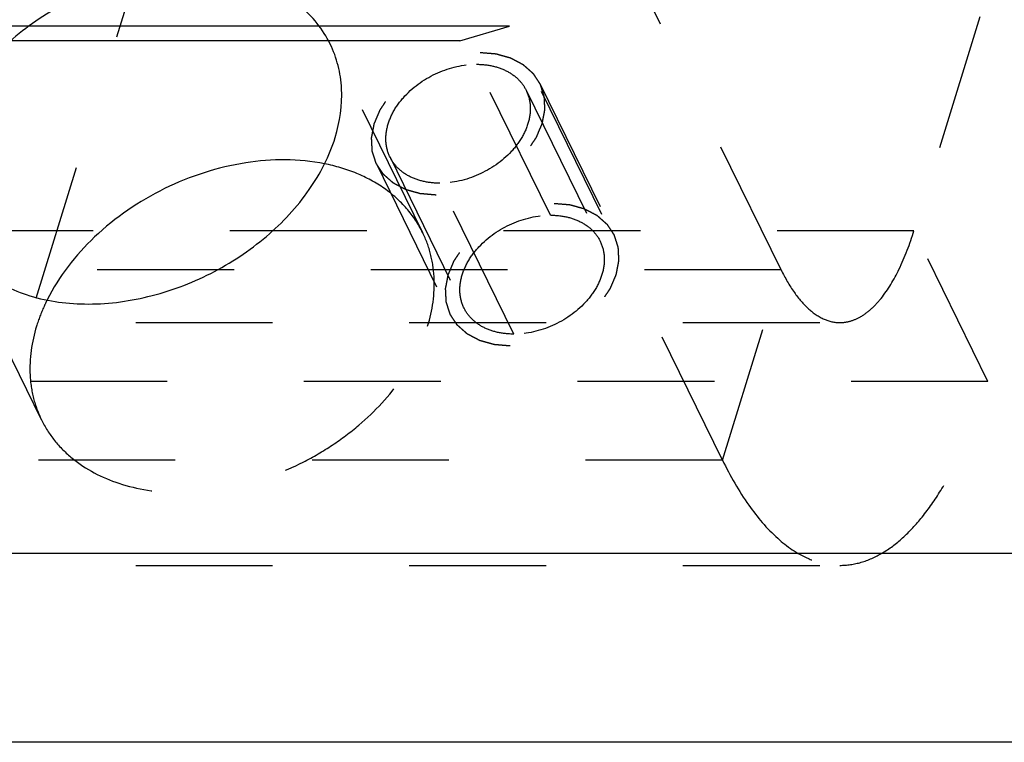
# Model space of a CAD drawing. Header units: millimetres. Extents: x 0 to 410, y 0 to 287.
# Tile 36 of 57: x 231 to 247, y 195 to 207. Entities that reach past the tile are written whole.
import ezdxf

# ---------------------------------------------------------------- set-up
doc = ezdxf.new("R2010")
doc.units = ezdxf.units.MM
doc.header["$LTSCALE"] = 22.55
doc.linetypes.add('HIDDEN', pattern=[0.2, 0.1, -0.1])
doc.layers.get('0').update_dxf_attribs({"linetype": 'CONTINUOUS'})
doc.layers.add('1_ASSI', color=7, linetype='CONTINUOUS')
doc.layers.add('DEFAULT_2', color=8, linetype='HIDDEN')

msp = doc.modelspace()

# ---------------------------------------------------------------- linework, layer by layer
at = {"color": 7, "linetype": 'Continuous'}
for p, q in [((238.90738, 206.99717), (222.78881, 206.99717)), ((238.08671, 206.7546), (238.90738, 206.99717)), ((238.08671, 206.7546), (221.96815, 206.7546)), ((297.4653, 198.30857), (216.87246, 198.30857)), ((298.99051, 195.20052), (218.39767, 195.20052))]:
    msp.add_line(p, q, dxfattribs=at)
at = {"layer": '1_ASSI', "color": 8, "linetype": 'HIDDEN'}
for p, q in [((237.47372, 203.59653), (235.94852, 206.70458)), ((239.58017, 203.88404), (238.36, 206.37048)), ((239.17959, 205.942), (240.39975, 203.45556)), ((236.93526, 204.84064), (238.15542, 202.3542)), ((238.97501, 201.92572), (237.75484, 204.41216)), ((231.1896, 200.51274), (229.66439, 203.62079))]:
    msp.add_line(p, q, dxfattribs=at)
at = {"layer": '1_ASSI', "color": 7, "linetype": 'Continuous'}
for points, knots in [([(235.94847, 206.70467), (235.88939, 206.82506), (235.74218, 207.05594), (235.34214, 207.45676), (234.65668, 207.80948), (233.68711, 207.94954), (232.64179, 207.82048), (231.78662, 207.50079), (231.15016, 207.13028), (230.57608, 206.6999), (229.9892, 206.07229), (229.67698, 205.46765), (229.58274, 205.16269)], [0, 0, 0, 0, 0.05078529, 0.10270961, 0.21303523, 0.33541714, 0.46863586, 0.60791278, 0.67793426, 0.74701649, 0.87911485, 1, 1, 1, 1]), ([(236.03017, 205.16269), (236.11025, 205.42184), (236.17024, 205.82833), (236.09231, 206.35082), (236.00394, 206.59165), (235.94847, 206.70467)], [0, 0, 0, 0, 0.51611691, 0.76043173, 1, 1, 1, 1]), ([(229.66444, 203.6207), (229.72352, 203.50032), (229.87073, 203.26943), (230.27077, 202.86861), (230.95623, 202.51589), (231.92579, 202.37583), (232.97112, 202.50489), (233.82629, 202.82458), (234.46275, 203.19509), (235.03682, 203.62547), (235.62371, 204.25308), (235.93593, 204.85772), (236.03017, 205.16269)], [0, 0, 0, 0, 0.05078529, 0.10270961, 0.21303523, 0.33541714, 0.46863586, 0.60791278, 0.67793426, 0.74701649, 0.87911485, 1, 1, 1, 1]), ([(235.85608, 204.73138), (235.43127, 204.81635), (234.50874, 204.81121), (233.19076, 204.38182), (232.04438, 203.60248), (231.47541, 202.87615), (231.28249, 202.48818)], [0, 0, 0, 0, 0.24048316, 0.4999733, 0.75947796, 1, 1, 1, 1])]:
    msp.add_open_spline(points, degree=3, knots=knots, dxfattribs=at)
at = {"layer": '1_ASSI', "color": 8, "linetype": 'HIDDEN'}
for points, knots in [([(236.93516, 204.84086), (236.8991, 204.91439), (236.85401, 205.08182), (236.8798, 205.3487), (236.99104, 205.61464), (237.24506, 205.95138), (237.7025, 206.26684), (238.14251, 206.37048), (238.36, 206.37048)], [0, 0, 0, 0, 0.10177839, 0.20973896, 0.32753444, 0.45553243, 0.7296948, 1, 1, 1, 1]), ([(238.36, 206.37048), (238.45005, 206.37048), (238.62413, 206.35323), (238.86316, 206.26968), (239.05684, 206.13239), (239.14732, 206.00776), (239.17968, 205.94178)], [0, 0, 0, 0, 0.27793404, 0.53496802, 0.77314169, 1, 1, 1, 1]), ([(239.17968, 205.94178), (239.21575, 205.86825), (239.26084, 205.70082), (239.23504, 205.43394), (239.12381, 205.168), (238.86978, 204.83126), (238.41234, 204.5158), (237.97233, 204.41216), (237.75484, 204.41216)], [0, 0, 0, 0, 0.10177839, 0.20973896, 0.32753444, 0.45553243, 0.7296948, 1, 1, 1, 1]), ([(237.75484, 204.41216), (237.6648, 204.41216), (237.49071, 204.42941), (237.25168, 204.51296), (237.058, 204.65025), (236.96752, 204.77487), (236.93516, 204.84086)], [0, 0, 0, 0, 0.27793404, 0.53496802, 0.77314169, 1, 1, 1, 1]), ([(237.47368, 203.59662), (237.40345, 203.73971), (237.22125, 204.01257), (236.84578, 204.3454), (236.38224, 204.59388), (236.03675, 204.69525), (235.85608, 204.73138)], [0, 0, 0, 0, 0.23398401, 0.47525706, 0.72952366, 1, 1, 1, 1]), ([(238.15533, 202.35442), (238.11926, 202.42795), (238.07417, 202.59538), (238.09997, 202.86226), (238.2112, 203.1282), (238.46523, 203.46494), (238.92267, 203.7804), (239.36268, 203.88404), (239.58017, 203.88404)], [0, 0, 0, 0, 0.10177839, 0.20973896, 0.32753444, 0.45553243, 0.7296948, 1, 1, 1, 1]), ([(239.58017, 203.88404), (239.67022, 203.88404), (239.8443, 203.86679), (240.08333, 203.78324), (240.27701, 203.64595), (240.36749, 203.52132), (240.39985, 203.45534)], [0, 0, 0, 0, 0.27793404, 0.53496802, 0.77314169, 1, 1, 1, 1]), ([(237.55538, 202.05464), (237.63546, 202.31379), (237.69545, 202.72028), (237.61752, 203.24277), (237.52914, 203.4836), (237.47368, 203.59662)], [0, 0, 0, 0, 0.51611691, 0.76043173, 1, 1, 1, 1]), ([(240.39985, 203.45534), (240.43591, 203.38181), (240.481, 203.21438), (240.45521, 202.9475), (240.34398, 202.68156), (240.08995, 202.34482), (239.63251, 202.02936), (239.1925, 201.92572), (238.97501, 201.92572)], [0, 0, 0, 0, 0.10177839, 0.20973896, 0.32753444, 0.45553243, 0.7296948, 1, 1, 1, 1]), ([(231.28249, 202.48818), (231.26478, 202.45257), (231.19805, 202.31169), (231.14223, 202.16557), (231.10795, 202.05464)], [0, 0, 0, 0, 0.2551158, 1, 1, 1, 1]), ([(238.97501, 201.92572), (238.88496, 201.92572), (238.71088, 201.94297), (238.47185, 202.02652), (238.27817, 202.16381), (238.18769, 202.28843), (238.15533, 202.35442)], [0, 0, 0, 0, 0.27793404, 0.53496802, 0.77314169, 1, 1, 1, 1]), ([(231.10795, 202.05464), (231.02787, 201.79549), (230.96788, 201.38899), (231.04581, 200.8665), (231.13418, 200.62567), (231.18965, 200.51265)], [0, 0, 0, 0, 0.51611691, 0.76043173, 1, 1, 1, 1]), ([(231.18965, 200.51265), (231.24873, 200.39227), (231.39594, 200.16138), (231.79598, 199.76056), (232.48144, 199.40784), (233.451, 199.26778), (234.49633, 199.39684), (235.3515, 199.71653), (235.98796, 200.08704), (236.56203, 200.51742), (237.14892, 201.14503), (237.46114, 201.74967), (237.55538, 202.05464)], [0, 0, 0, 0, 0.05078529, 0.10270961, 0.21303523, 0.33541714, 0.46863586, 0.60791278, 0.67793426, 0.74701649, 0.87911485, 1, 1, 1, 1])]:
    msp.add_open_spline(points, degree=3, knots=knots, dxfattribs=at)
at = {"layer": 'DEFAULT_2', "color": 8, "linetype": 'HIDDEN'}
for p, q in [((251.98681, 224.387), (245.57206, 203.62883)), ((237.08841, 221.90056), (230.67366, 201.14239)), ((253.20698, 221.90056), (246.79222, 201.14239)), ((243.38362, 202.98197), (239.41808, 211.06289)), ((242.41536, 199.84866), (238.44981, 207.92959)), ((239.40402, 206.05213), (240.62419, 203.56569)), ((236.71082, 204.7305), (237.93099, 202.24406)), ((245.57206, 203.62883), (229.45349, 203.62883)), ((246.79222, 201.14239), (245.57206, 203.62883)), ((243.38362, 202.98197), (227.26506, 202.98197)), ((242.41536, 199.84866), (243.38362, 202.98197)), ((228.23332, 202.11527), (244.35189, 202.11527)), ((246.79222, 201.14239), (230.67366, 201.14239)), ((242.41536, 199.84866), (226.29679, 199.84866)), ((228.23332, 198.11527), (244.35189, 198.11527))]:
    msp.add_line(p, q, dxfattribs=at)
for points, knots in [([(237.69432, 204.21633), (237.65075, 204.22006), (237.58549, 204.22583), (237.50901, 204.23194), (237.46579, 204.23632), (237.43203, 204.23713), (237.4034, 204.2474), (237.36344, 204.2578), (237.31408, 204.2719), (237.26461, 204.28572), (237.22981, 204.29521), (237.21024, 204.30104), (237.19465, 204.30424), (237.18259, 204.31191), (237.16528, 204.32057), (237.13557, 204.33647), (237.09278, 204.35876), (237.05024, 204.38132), (237.02019, 204.39684), (237.00341, 204.4061), (236.98974, 204.41192), (236.98019, 204.42207), (236.96602, 204.43409), (236.94189, 204.45584), (236.90702, 204.48651), (236.87246, 204.51742), (236.84791, 204.53884), (236.83439, 204.55137), (236.82283, 204.55995), (236.8167, 204.57169), (236.80663, 204.58624), (236.78989, 204.61222), (236.76548, 204.64904), (236.7414, 204.68604), (236.72418, 204.71177), (236.71487, 204.72672), (236.70643, 204.73723), (236.70353, 204.75042), (236.69774, 204.76708), (236.68851, 204.79667), (236.6748, 204.8387), (236.66144, 204.88087), (236.65171, 204.91026), (236.6467, 204.92722), (236.64142, 204.93947), (236.64195, 204.95356), (236.64063, 204.97171), (236.63927, 205.00377), (236.63678, 205.0494), (236.63466, 205.09514), (236.63278, 205.12706), (236.63227, 205.14543), (236.63032, 205.15884), (236.63436, 205.17365), (236.63766, 205.19291), (236.64441, 205.22684), (236.6535, 205.27519), (236.66295, 205.32357), (236.6692, 205.35746), (236.67329, 205.37678), (236.67489, 205.39139), (236.68213, 205.40556), (236.68981, 205.42461), (236.70416, 205.45788), (236.72431, 205.50542), (236.74416, 205.55302), (236.76102, 205.59093), (236.77091, 205.61985), (236.79135, 205.6469), (236.81491, 205.68362), (236.84573, 205.72926), (236.87568, 205.77514), (236.90063, 205.81147), (236.91688, 205.83969), (236.9425, 205.86422), (236.97337, 205.89823), (237.01318, 205.94024), (237.0522, 205.98262), (237.08434, 206.01603), (237.10614, 206.04234), (237.13669, 206.06392), (237.17435, 206.09435), (237.22254, 206.13175), (237.27012, 206.16968), (237.30876, 206.19925), (237.33639, 206.22342), (237.36913, 206.24002), (237.411, 206.26482), (237.46399, 206.2948), (237.51659, 206.32547), (237.55908, 206.34917), (237.58994, 206.36906), (237.62464, 206.38091), (237.66956, 206.39954), (237.72619, 206.42175), (237.78258, 206.44471), (237.82788, 206.46214), (237.86143, 206.47757), (237.89659, 206.48407), (237.94291, 206.49587), (238.001, 206.50944), (238.05901, 206.52382), (238.10547, 206.53433), (238.14022, 206.54471), (238.17532, 206.54561), (238.22201, 206.55012), (238.30376, 206.55647), (238.37381, 206.56245), (238.42052, 206.56631)], [0, 0, 0, 0, 0.03125, 0.046875, 0.0546875, 0.0625, 0.0703125, 0.078125, 0.09375, 0.109375, 0.1171875, 0.12109375, 0.125, 0.12890625, 0.1328125, 0.140625, 0.15625, 0.171875, 0.1796875, 0.18359375, 0.1875, 0.19140625, 0.1953125, 0.203125, 0.21875, 0.234375, 0.2421875, 0.24609375, 0.25, 0.25390625, 0.2578125, 0.265625, 0.28125, 0.296875, 0.3046875, 0.30859375, 0.3125, 0.31640625, 0.3203125, 0.328125, 0.34375, 0.359375, 0.3671875, 0.37109375, 0.375, 0.37890625, 0.3828125, 0.390625, 0.40625, 0.421875, 0.4296875, 0.43359375, 0.4375, 0.44140625, 0.4453125, 0.453125, 0.46875, 0.484375, 0.4921875, 0.49609375, 0.5, 0.50390625, 0.5078125, 0.515625, 0.53125, 0.546875, 0.5546875, 0.5625, 0.5703125, 0.578125, 0.59375, 0.609375, 0.6171875, 0.625, 0.6328125, 0.640625, 0.65625, 0.671875, 0.6796875, 0.6875, 0.6953125, 0.703125, 0.71875, 0.734375, 0.7421875, 0.75, 0.7578125, 0.765625, 0.78125, 0.796875, 0.8046875, 0.8125, 0.8203125, 0.828125, 0.84375, 0.859375, 0.8671875, 0.875, 0.8828125, 0.890625, 0.90625, 0.921875, 0.9296875, 0.9375, 0.9453125, 0.953125, 0.96875, 1, 1, 1, 1]), ([(238.42052, 206.56631), (238.46409, 206.56258), (238.52936, 206.55681), (238.60583, 206.55069), (238.64905, 206.54632), (238.68281, 206.54551), (238.71144, 206.53523), (238.7514, 206.52484), (238.80076, 206.51074), (238.85024, 206.49691), (238.88504, 206.48743), (238.9046, 206.4816), (238.9202, 206.47839), (238.93225, 206.47073), (238.94956, 206.46206), (238.97928, 206.44617), (239.02206, 206.42388), (239.0646, 206.40131), (239.09465, 206.3858), (239.11144, 206.37653), (239.1251, 206.37072), (239.13465, 206.36056), (239.14883, 206.34854), (239.17296, 206.3268), (239.20782, 206.29612), (239.24239, 206.26522), (239.26693, 206.2438), (239.28045, 206.23126), (239.29201, 206.22269), (239.29814, 206.21095), (239.30821, 206.1964), (239.32495, 206.17042), (239.34937, 206.1336), (239.37344, 206.09659), (239.39066, 206.07087), (239.39998, 206.05592), (239.40842, 206.04541), (239.41131, 206.03221), (239.41711, 206.01555), (239.42634, 205.98597), (239.44005, 205.94394), (239.4534, 205.90177), (239.46313, 205.87238), (239.46814, 205.85541), (239.47343, 205.84317), (239.4729, 205.82907), (239.47422, 205.81093), (239.47558, 205.77887), (239.47807, 205.73323), (239.48019, 205.6875), (239.48206, 205.65558), (239.48257, 205.63721), (239.48452, 205.6238), (239.48048, 205.60899), (239.47718, 205.58973), (239.47043, 205.5558), (239.46134, 205.50745), (239.45189, 205.45906), (239.44565, 205.42518), (239.44155, 205.40585), (239.43995, 205.39125), (239.43271, 205.37707), (239.42503, 205.35803), (239.41068, 205.32476), (239.39054, 205.27722), (239.37068, 205.22961), (239.35382, 205.1917), (239.34393, 205.16278), (239.32349, 205.13574), (239.29993, 205.09901), (239.26911, 205.05338), (239.23917, 205.0075), (239.21421, 204.97117), (239.19796, 204.94295), (239.17234, 204.91842), (239.14147, 204.88441), (239.10166, 204.8424), (239.06264, 204.80002), (239.0305, 204.76661), (239.0087, 204.7403), (238.97815, 204.71872), (238.94049, 204.68828), (238.8923, 204.65089), (238.84472, 204.61296), (238.80608, 204.58338), (238.77846, 204.55921), (238.74571, 204.54261), (238.70385, 204.51782), (238.65086, 204.48783), (238.59826, 204.45716), (238.55576, 204.43347), (238.5249, 204.41358), (238.49021, 204.40173), (238.44529, 204.3831), (238.38866, 204.36089), (238.33227, 204.33793), (238.28696, 204.32049), (238.25341, 204.30507), (238.21825, 204.29857), (238.17193, 204.28676), (238.11384, 204.27319), (238.05583, 204.25882), (238.00937, 204.24831), (237.97463, 204.23793), (237.93952, 204.23702), (237.89284, 204.23251), (237.81108, 204.22616), (237.74103, 204.22019), (237.69432, 204.21633)], [0, 0, 0, 0, 0.03125, 0.046875, 0.0546875, 0.0625, 0.0703125, 0.078125, 0.09375, 0.109375, 0.1171875, 0.12109375, 0.125, 0.12890625, 0.1328125, 0.140625, 0.15625, 0.171875, 0.1796875, 0.18359375, 0.1875, 0.19140625, 0.1953125, 0.203125, 0.21875, 0.234375, 0.2421875, 0.24609375, 0.25, 0.25390625, 0.2578125, 0.265625, 0.28125, 0.296875, 0.3046875, 0.30859375, 0.3125, 0.31640625, 0.3203125, 0.328125, 0.34375, 0.359375, 0.3671875, 0.37109375, 0.375, 0.37890625, 0.3828125, 0.390625, 0.40625, 0.421875, 0.4296875, 0.43359375, 0.4375, 0.44140625, 0.4453125, 0.453125, 0.46875, 0.484375, 0.4921875, 0.49609375, 0.5, 0.50390625, 0.5078125, 0.515625, 0.53125, 0.546875, 0.5546875, 0.5625, 0.5703125, 0.578125, 0.59375, 0.609375, 0.6171875, 0.625, 0.6328125, 0.640625, 0.65625, 0.671875, 0.6796875, 0.6875, 0.6953125, 0.703125, 0.71875, 0.734375, 0.7421875, 0.75, 0.7578125, 0.765625, 0.78125, 0.796875, 0.8046875, 0.8125, 0.8203125, 0.828125, 0.84375, 0.859375, 0.8671875, 0.875, 0.8828125, 0.890625, 0.90625, 0.921875, 0.9296875, 0.9375, 0.9453125, 0.953125, 0.96875, 1, 1, 1, 1]), ([(238.91449, 201.72989), (238.87092, 201.73362), (238.80565, 201.73939), (238.72918, 201.7455), (238.68596, 201.74988), (238.6522, 201.75069), (238.62357, 201.76096), (238.58361, 201.77136), (238.53425, 201.78546), (238.48478, 201.79928), (238.44997, 201.80877), (238.43041, 201.8146), (238.41481, 201.8178), (238.40276, 201.82547), (238.38545, 201.83413), (238.35573, 201.85003), (238.31295, 201.87232), (238.27041, 201.89488), (238.24036, 201.9104), (238.22357, 201.91966), (238.20991, 201.92548), (238.20036, 201.93563), (238.18618, 201.94765), (238.16206, 201.9694), (238.12719, 202.00007), (238.09262, 202.03098), (238.06808, 202.0524), (238.05456, 202.06493), (238.043, 202.07351), (238.03687, 202.08525), (238.0268, 202.0998), (238.01006, 202.12578), (237.98564, 202.1626), (237.96157, 202.1996), (237.94435, 202.22533), (237.93503, 202.24028), (237.92659, 202.25079), (237.9237, 202.26398), (237.9179, 202.28064), (237.90867, 202.31023), (237.89496, 202.35226), (237.88161, 202.39443), (237.87188, 202.42382), (237.86687, 202.44079), (237.86158, 202.45303), (237.86211, 202.46712), (237.86079, 202.48527), (237.85943, 202.51733), (237.85695, 202.56296), (237.85483, 202.6087), (237.85295, 202.64062), (237.85244, 202.65899), (237.85049, 202.6724), (237.85453, 202.68721), (237.85783, 202.70647), (237.86458, 202.7404), (237.87367, 202.78875), (237.88312, 202.83713), (237.88937, 202.87102), (237.89346, 202.89034), (237.89506, 202.90495), (237.9023, 202.91912), (237.90998, 202.93817), (237.92433, 202.97144), (237.94447, 203.01898), (237.96433, 203.06658), (237.98119, 203.10449), (237.99108, 203.13341), (238.01152, 203.16046), (238.03508, 203.19718), (238.0659, 203.24282), (238.09585, 203.2887), (238.1208, 203.32503), (238.13705, 203.35325), (238.16267, 203.37778), (238.19354, 203.41179), (238.23335, 203.4538), (238.27237, 203.49618), (238.30451, 203.52959), (238.32631, 203.5559), (238.35686, 203.57748), (238.39452, 203.60791), (238.44271, 203.64531), (238.49029, 203.68324), (238.52893, 203.71281), (238.55655, 203.73698), (238.5893, 203.75358), (238.63116, 203.77838), (238.68415, 203.80836), (238.73675, 203.83903), (238.77925, 203.86273), (238.81011, 203.88262), (238.8448, 203.89447), (238.88972, 203.9131), (238.94635, 203.93531), (239.00275, 203.95827), (239.04805, 203.97571), (239.0816, 203.99113), (239.11676, 203.99763), (239.16308, 204.00943), (239.22117, 204.023), (239.27918, 204.03738), (239.32564, 204.04789), (239.36038, 204.05827), (239.39549, 204.05917), (239.44217, 204.06368), (239.52393, 204.07003), (239.59398, 204.07601), (239.64069, 204.07987)], [0, 0, 0, 0, 0.03125, 0.046875, 0.0546875, 0.0625, 0.0703125, 0.078125, 0.09375, 0.109375, 0.1171875, 0.12109375, 0.125, 0.12890625, 0.1328125, 0.140625, 0.15625, 0.171875, 0.1796875, 0.18359375, 0.1875, 0.19140625, 0.1953125, 0.203125, 0.21875, 0.234375, 0.2421875, 0.24609375, 0.25, 0.25390625, 0.2578125, 0.265625, 0.28125, 0.296875, 0.3046875, 0.30859375, 0.3125, 0.31640625, 0.3203125, 0.328125, 0.34375, 0.359375, 0.3671875, 0.37109375, 0.375, 0.37890625, 0.3828125, 0.390625, 0.40625, 0.421875, 0.4296875, 0.43359375, 0.4375, 0.44140625, 0.4453125, 0.453125, 0.46875, 0.484375, 0.4921875, 0.49609375, 0.5, 0.50390625, 0.5078125, 0.515625, 0.53125, 0.546875, 0.5546875, 0.5625, 0.5703125, 0.578125, 0.59375, 0.609375, 0.6171875, 0.625, 0.6328125, 0.640625, 0.65625, 0.671875, 0.6796875, 0.6875, 0.6953125, 0.703125, 0.71875, 0.734375, 0.7421875, 0.75, 0.7578125, 0.765625, 0.78125, 0.796875, 0.8046875, 0.8125, 0.8203125, 0.828125, 0.84375, 0.859375, 0.8671875, 0.875, 0.8828125, 0.890625, 0.90625, 0.921875, 0.9296875, 0.9375, 0.9453125, 0.953125, 0.96875, 1, 1, 1, 1]), ([(239.64069, 204.07987), (239.68426, 204.07614), (239.74952, 204.07037), (239.826, 204.06425), (239.86922, 204.05988), (239.90298, 204.05907), (239.93161, 204.04879), (239.97157, 204.0384), (240.02093, 204.0243), (240.0704, 204.01047), (240.10521, 204.00099), (240.12477, 203.99516), (240.14037, 203.99196), (240.15242, 203.98429), (240.16973, 203.97562), (240.19944, 203.95973), (240.24223, 203.93744), (240.28477, 203.91487), (240.31482, 203.89936), (240.3316, 203.89009), (240.34527, 203.88428), (240.35482, 203.87412), (240.36899, 203.8621), (240.39312, 203.84036), (240.42799, 203.80968), (240.46255, 203.77878), (240.4871, 203.75736), (240.50062, 203.74482), (240.51218, 203.73625), (240.51831, 203.72451), (240.52838, 203.70996), (240.54512, 203.68398), (240.56953, 203.64716), (240.59361, 203.61015), (240.61083, 203.58443), (240.62014, 203.56948), (240.62859, 203.55897), (240.63148, 203.54577), (240.63727, 203.52911), (240.6465, 203.49953), (240.66021, 203.4575), (240.67357, 203.41533), (240.6833, 203.38594), (240.68831, 203.36897), (240.69359, 203.35673), (240.69306, 203.34263), (240.69438, 203.32449), (240.69574, 203.29243), (240.69823, 203.24679), (240.70035, 203.20106), (240.70223, 203.16914), (240.70274, 203.15077), (240.70469, 203.13736), (240.70065, 203.12255), (240.69735, 203.10329), (240.6906, 203.06936), (240.68151, 203.02101), (240.67206, 202.97262), (240.66581, 202.93874), (240.66172, 202.91941), (240.66012, 202.90481), (240.65288, 202.89063), (240.6452, 202.87159), (240.63085, 202.83832), (240.6107, 202.79078), (240.59085, 202.74317), (240.57399, 202.70526), (240.5641, 202.67634), (240.54366, 202.6493), (240.5201, 202.61257), (240.48928, 202.56694), (240.45933, 202.52106), (240.43438, 202.48473), (240.41813, 202.45651), (240.39251, 202.43198), (240.36164, 202.39797), (240.32183, 202.35596), (240.28281, 202.31358), (240.25067, 202.28017), (240.22887, 202.25386), (240.19832, 202.23228), (240.16066, 202.20184), (240.11247, 202.16445), (240.06489, 202.12652), (240.02625, 202.09694), (239.99862, 202.07277), (239.96588, 202.05617), (239.92401, 202.03138), (239.87102, 202.00139), (239.81843, 201.97072), (239.77593, 201.94703), (239.74507, 201.92714), (239.71037, 201.91529), (239.66545, 201.89666), (239.60882, 201.87445), (239.55243, 201.85149), (239.50713, 201.83405), (239.47358, 201.81863), (239.43842, 201.81213), (239.3921, 201.80033), (239.33401, 201.78675), (239.276, 201.77238), (239.22954, 201.76187), (239.19479, 201.75149), (239.15969, 201.75058), (239.11301, 201.74607), (239.03125, 201.73972), (238.9612, 201.73375), (238.91449, 201.72989)], [0, 0, 0, 0, 0.03125, 0.046875, 0.0546875, 0.0625, 0.0703125, 0.078125, 0.09375, 0.109375, 0.1171875, 0.12109375, 0.125, 0.12890625, 0.1328125, 0.140625, 0.15625, 0.171875, 0.1796875, 0.18359375, 0.1875, 0.19140625, 0.1953125, 0.203125, 0.21875, 0.234375, 0.2421875, 0.24609375, 0.25, 0.25390625, 0.2578125, 0.265625, 0.28125, 0.296875, 0.3046875, 0.30859375, 0.3125, 0.31640625, 0.3203125, 0.328125, 0.34375, 0.359375, 0.3671875, 0.37109375, 0.375, 0.37890625, 0.3828125, 0.390625, 0.40625, 0.421875, 0.4296875, 0.43359375, 0.4375, 0.44140625, 0.4453125, 0.453125, 0.46875, 0.484375, 0.4921875, 0.49609375, 0.5, 0.50390625, 0.5078125, 0.515625, 0.53125, 0.546875, 0.5546875, 0.5625, 0.5703125, 0.578125, 0.59375, 0.609375, 0.6171875, 0.625, 0.6328125, 0.640625, 0.65625, 0.671875, 0.6796875, 0.6875, 0.6953125, 0.703125, 0.71875, 0.734375, 0.7421875, 0.75, 0.7578125, 0.765625, 0.78125, 0.796875, 0.8046875, 0.8125, 0.8203125, 0.828125, 0.84375, 0.859375, 0.8671875, 0.875, 0.8828125, 0.890625, 0.90625, 0.921875, 0.9296875, 0.9375, 0.9453125, 0.953125, 0.96875, 1, 1, 1, 1]), ([(244.35181, 202.11529), (244.41071, 202.11528), (244.53305, 202.13355), (244.70935, 202.21325), (244.87887, 202.3421), (245.1072, 202.59086), (245.35902, 203.02139), (245.50487, 203.41143), (245.57206, 203.62883)], [0, 0, 0, 0, 0.08590758, 0.17753963, 0.27940703, 0.39440564, 0.66810778, 1, 1, 1, 1]), ([(243.38362, 202.98197), (243.44675, 202.85332), (243.57789, 202.62276), (243.81424, 202.34117), (244.07218, 202.15982), (244.26315, 202.11529), (244.35181, 202.11529)], [0, 0, 0, 0, 0.31591492, 0.58209583, 0.80455111, 1, 1, 1, 1]), ([(244.35181, 198.11528), (244.46961, 198.11528), (244.71427, 198.15186), (245.06689, 198.31122), (245.40584, 198.56902), (245.7286, 198.92012), (246.03295, 199.36002), (246.42833, 200.09222), (246.65787, 200.70761), (246.79222, 201.14239)], [0, 0, 0, 0, 0.08587161, 0.17746434, 0.27928973, 0.39423371, 0.52375942, 0.66825661, 1, 1, 1, 1]), ([(242.41536, 199.84866), (242.54164, 199.59132), (242.80416, 199.13021), (243.27591, 198.56695), (243.72238, 198.25509), (244.08553, 198.13493), (244.26434, 198.11528), (244.35181, 198.11528)], [0, 0, 0, 0, 0.31562043, 0.58147216, 0.80371535, 0.90368827, 1, 1, 1, 1])]:
    msp.add_open_spline(points, degree=3, knots=knots, dxfattribs=at)

doc.saveas('drawing.dxf')
